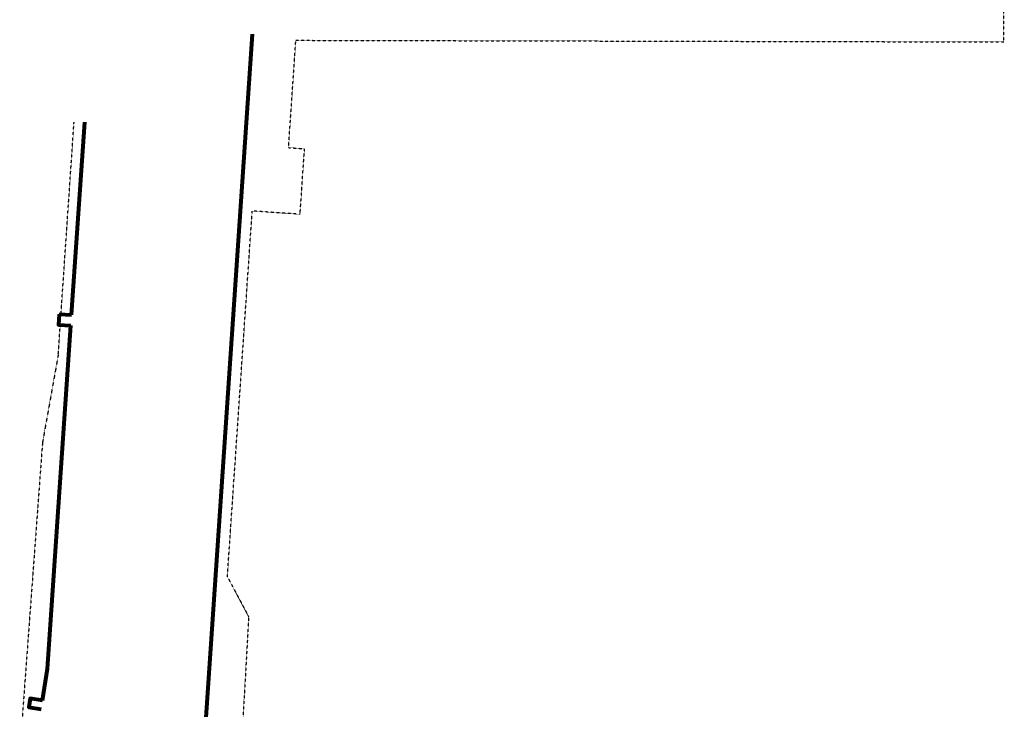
# Model space of a CAD drawing. Extents: x 387342 to 388770, y 98032 to 106632.
# Tile 3 of 14: x 387784 to 388339, y 99480 to 99868. Entities that reach past the tile are written whole.
import ezdxf

# ---------------------------------------------------------------- set-up
doc = ezdxf.new("R2010")
doc.units = 0
doc.header["$MEASUREMENT"] = 0
doc.linetypes.add('Eease', pattern=[0.4, 0.075, -0.05, 0.15, -0.05, 0.075])
doc.layers.add('P_RW_EasementTemp', color=2, linetype='Eease', lineweight=25)
doc.layers.add('P_RW_Proposed', color=1, linetype='Continuous', lineweight=80)

msp = doc.modelspace()

# ---------------------------------------------------------------- linework, layer by layer
at = {"layer": 'P_RW_EasementTemp', "ltscale": 0.2}
for p, q in [((388338.28, 99855.3), (388338.59, 99989.49)), ((387935.52, 99795.8), (387939.62, 99856.23)), ((387939.62, 99856.23), (388338.28, 99855.3)), ((387807.38, 99702.04), (387814.71, 99810.06)), ((387935.52, 99795.8), (387944.5, 99795.19)), ((387942, 99758.28), (387944.5, 99795.19)), ((387901.08, 99554.18), (387915.06, 99760.11)), ((387942, 99758.28), (387915.06, 99760.11)), ((387805.84, 99679.32), (387806.97, 99696.05)), ((387805.84, 99679.32), (387796.96, 99629.8)), ((387796.96, 99629.8), (387784.11, 99455.27)), ((387901.08, 99554.18), (387913.08, 99531.69)), ((387913.08, 99531.69), (387905.44, 99396.9))]:
    msp.add_line(p, q, dxfattribs=at)
at = {"layer": 'P_RW_Proposed'}
for p, q in [((387883.64, 99393.22), (387915.29, 99859.59)), ((387813.36, 99701.63), (387820.72, 99810.06)), ((387806.38, 99702.1), (387813.36, 99701.63)), ((387799.84, 99502.32), (387812.96, 99695.64)), ((387796.96, 99484.53), (387799.84, 99502.32))]:
    msp.add_line(p, q, dxfattribs=at)
at = {"layer": 'P_RW_Proposed', "flags": 128}
for points in [[(387806.38, 99702.1), (387805.97, 99696.12), (387812.96, 99695.64)], [(387796.96, 99484.53), (387790.04, 99485.65), (387789.23, 99480.72), (387796.16, 99479.59)]]:
    msp.add_lwpolyline(points, dxfattribs=at)

doc.saveas('drawing.dxf')
